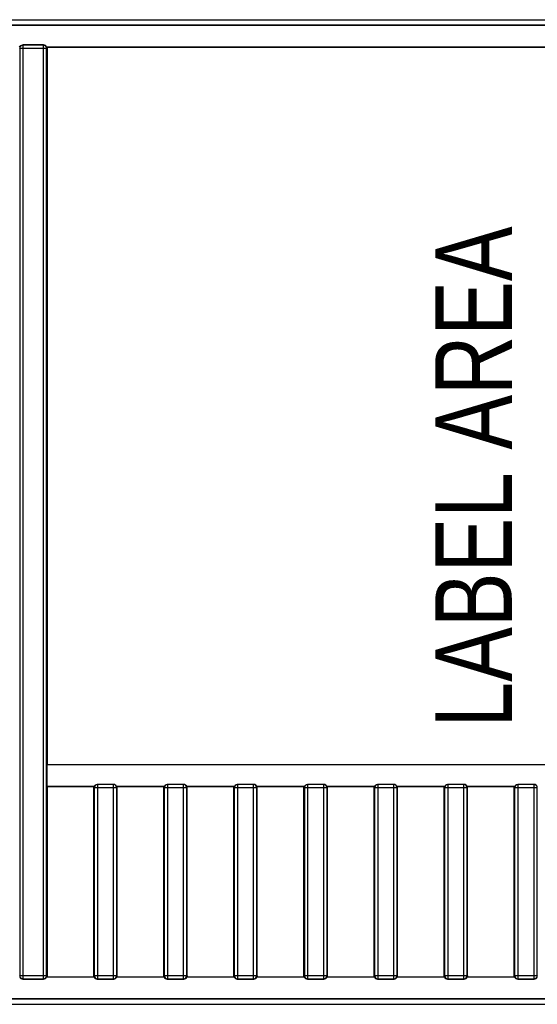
# Model space of a CAD drawing. Header units: millimetres. Extents: x 0 to 841, y 0 to 594.
# Tile 8 of 127: x 355 to 379, y 93 to 138. Entities that reach past the tile are written whole.
import ezdxf

# ---------------------------------------------------------------- set-up
doc = ezdxf.new("R2010")
doc.units = ezdxf.units.MM
doc.header["$LTSCALE"] = 46.255
doc.layers.get('0').update_dxf_attribs({"linetype": 'CONTINUOUS'})
for name, color, linetype in [('CURVES', 7, 'CONTINUOUS'), ('DRAFTS', 7, 'CONTINUOUS'), ('ROUNDS', 7, 'CONTINUOUS')]:
    doc.layers.add(name, color=color, linetype=linetype)
doc.styles.get("Standard").update_dxf_attribs({"font": 'txt', "width": 0.8})

msp = doc.modelspace()

# ---------------------------------------------------------------- linework, layer by layer
at = {"color": 7, "linetype": 'CONTINUOUS'}
for p, q in [((358.2912, 102.9712), (358.2912, 103.0206)), ((361.4958, 102.9712), (361.4958, 103.0206)), ((364.7003, 102.9712), (364.7003, 103.0206)), ((367.9049, 102.9712), (367.9049, 103.0206)), ((371.1094, 102.9712), (371.1094, 103.0206)), ((374.3139, 102.9712), (374.314, 103.0206)), ((377.5185, 102.9712), (377.5185, 103.0206)), ((356.1412, 94.37), (356.141, 94.3208)), ((359.3458, 94.37), (359.3456, 94.3208)), ((362.5503, 94.37), (362.5501, 94.3208)), ((365.7549, 94.37), (365.7547, 94.3208)), ((368.9594, 94.37), (368.9592, 94.3208)), ((372.1639, 94.37), (372.1638, 94.3208)), ((375.3685, 94.37), (375.3683, 94.3208))]:
    msp.add_line(p, q, dxfattribs=at)
for centre, start, end in [((337.4571, 136.7719), 359.99787, 0.14949), ((340.6616, 102.9719), 359.99787, 0.14949), ((343.8662, 102.9719), 359.99787, 0.14949), ((347.0707, 102.9719), 359.99787, 0.14949), ((350.2753, 102.9719), 359.99787, 0.14949), ((353.4798, 102.9719), 359.99787, 0.14949), ((356.6844, 102.9719), 359.99787, 0.14949), ((376.9753, 94.3693), 179.99787, 180.14949), ((380.1799, 94.3693), 179.99787, 180.14949), ((383.3844, 94.3693), 179.99787, 180.14949), ((386.589, 94.3693), 179.99787, 180.14949), ((389.7935, 94.3693), 179.99787, 180.14949), ((392.9981, 94.3693), 179.99787, 180.14949), ((396.2026, 94.3693), 179.99787, 180.14949)]:
    msp.add_arc(centre, 18.6841, start, end, dxfattribs=at)
for centre, major_axis, start_param, end_param in [((355.9906, 136.77), (0.1069, 0.1069), -0.4466673, 0.7816001), ((359.1952, 102.97), (0.1069, 0.1069), -0.4466673, 0.7816001), ((362.3997, 102.97), (0.1069, 0.1069), -0.4466673, 0.7816001), ((365.6043, 102.97), (0.1069, 0.1069), -0.4466673, 0.7816001), ((368.8088, 102.97), (0.1069, 0.1069), -0.4466673, 0.7816001), ((372.0134, 102.97), (0.1069, 0.1069), -0.4466673, 0.7816001), ((375.2179, 102.97), (0.1069, 0.1069), -0.4466673, 0.7816001), ((378.4225, 102.97), (0.1069, 0.1069), -0.4466673, 0.7816001), ((355.0418, 94.3712), (0.1069, 0.1069), -3.58826, -2.3599926), ((355.9906, 94.3712), (-0.1069, 0.1069), -3.9231927, -2.6949253), ((358.4418, 94.3712), (0.1069, 0.1069), -3.58826, -2.3599926), ((359.1952, 94.3712), (-0.1069, 0.1069), -3.9231927, -2.6949253), ((361.6463, 94.3712), (0.1069, 0.1069), -3.58826, -2.3599926), ((362.3997, 94.3712), (-0.1069, 0.1069), -3.9231927, -2.6949253), ((364.8509, 94.3712), (0.1069, 0.1069), -3.58826, -2.3599926), ((365.6043, 94.3712), (-0.1069, 0.1069), -3.9231927, -2.6949253), ((368.0554, 94.3712), (0.1069, 0.1069), -3.58826, -2.3599926), ((368.8088, 94.3712), (-0.1069, 0.1069), -3.9231927, -2.6949253), ((371.26, 94.3712), (0.1069, 0.1069), -3.58826, -2.3599926), ((372.0134, 94.3712), (-0.1069, 0.1069), -3.9231927, -2.6949253), ((374.4645, 94.3712), (0.1069, 0.1069), -3.58826, -2.3599926), ((375.2179, 94.3712), (-0.1069, 0.1069), -3.9231927, -2.6949253), ((377.6691, 94.3712), (0.1069, 0.1069), -3.58826, -2.3599926), ((378.4225, 94.3712), (-0.1069, 0.1069), -3.9231927, -2.6949253)]:
    msp.add_ellipse(centre, major_axis=major_axis, ratio=0.9924325, start_param=start_param, end_param=end_param, dxfattribs=at)
for points in [[(354.8951, 136.8206), (354.9135, 136.8765), (354.9818, 136.9206), (355.0406, 136.9206)], [(358.2951, 103.0206), (358.3135, 103.0765), (358.3818, 103.1206), (358.4406, 103.1206)], [(361.4996, 103.0206), (361.5181, 103.0765), (361.5863, 103.1206), (361.6452, 103.1206)], [(364.7042, 103.0206), (364.7226, 103.0765), (364.7909, 103.1206), (364.8497, 103.1206)], [(367.9087, 103.0206), (367.9271, 103.0765), (367.9954, 103.1206), (368.0543, 103.1206)], [(371.1133, 103.0206), (371.1317, 103.0765), (371.2, 103.1206), (371.2588, 103.1206)], [(374.3178, 103.0206), (374.3362, 103.0765), (374.4045, 103.1206), (374.4634, 103.1206)], [(377.5224, 103.0206), (377.5408, 103.0765), (377.6091, 103.1206), (377.6679, 103.1206)]]:
    msp.add_open_spline(points, degree=3, dxfattribs=at)
at = {"layer": 'CURVES', "color": 40, "linetype": 'CONTINUOUS'}
for p, q in [((388.2437, 137.8206), (317.7912, 137.8206)), ((388.2437, 93.3206), (317.7912, 93.3206))]:
    msp.add_line(p, q, dxfattribs=at)
at = {"layer": 'DRAFTS', "color": 7, "linetype": 'CONTINUOUS'}
for p, q in [((356.1328, 136.8206), (393.5451, 136.8206)), ((356.15, 136.8188), (356.1412, 136.8206)), ((356.15, 136.8188), (356.15, 104.0223)), ((393.5325, 136.8188), (356.15, 136.8188)), ((356.15, 104.0223), (356.1412, 104.0206)), ((393.5412, 104.0206), (356.1412, 104.0206)), ((356.1412, 104.0206), (356.1412, 103.0206)), ((393.5325, 104.0223), (356.15, 104.0223)), ((356.1412, 103.0206), (358.2951, 103.0206)), ((356.15, 103.0188), (356.1412, 103.0206)), ((358.2825, 103.0188), (356.15, 103.0188)), ((356.15, 103.0188), (356.15, 94.3223)), ((358.2825, 103.0188), (358.2912, 103.0206)), ((358.2825, 94.3223), (358.2825, 103.0188)), ((359.3374, 103.0206), (361.4996, 103.0206)), ((359.3545, 103.0188), (359.3458, 103.0206)), ((361.487, 103.0188), (359.3545, 103.0188)), ((359.3545, 94.3223), (359.3545, 103.0188)), ((361.487, 103.0188), (361.4958, 103.0206)), ((361.487, 94.3223), (361.487, 103.0188)), ((362.5419, 103.0206), (364.7042, 103.0206)), ((362.5591, 103.0188), (362.5503, 103.0206)), ((364.6916, 103.0188), (362.5591, 103.0188)), ((362.5591, 94.3223), (362.5591, 103.0188)), ((364.6916, 103.0188), (364.7003, 103.0206)), ((364.6916, 94.3223), (364.6916, 103.0188)), ((365.7465, 103.0206), (367.9087, 103.0206)), ((365.7636, 103.0188), (365.7549, 103.0206)), ((367.8961, 103.0188), (365.7636, 103.0188)), ((365.7636, 94.3223), (365.7636, 103.0188)), ((367.8961, 103.0188), (367.9049, 103.0206)), ((367.8961, 94.3223), (367.8961, 103.0188)), ((368.951, 103.0206), (371.1133, 103.0206)), ((368.9681, 103.0188), (368.9594, 103.0206)), ((371.1006, 103.0188), (368.9681, 103.0188)), ((368.9681, 94.3223), (368.9681, 103.0188)), ((371.1006, 103.0188), (371.1094, 103.0206)), ((371.1006, 94.3223), (371.1006, 103.0188)), ((372.1556, 103.0206), (374.3178, 103.0206)), ((372.1727, 103.0188), (372.1639, 103.0206)), ((374.3052, 103.0188), (372.1727, 103.0188)), ((372.1727, 94.3223), (372.1727, 103.0188)), ((374.3052, 103.0188), (374.3139, 103.0206)), ((374.3052, 94.3223), (374.3052, 103.0188)), ((375.3601, 103.0206), (377.5224, 103.0206)), ((375.3772, 103.0188), (375.3685, 103.0206)), ((377.5097, 103.0188), (375.3772, 103.0188)), ((375.3772, 94.3223), (375.3772, 103.0188)), ((377.5097, 103.0188), (377.5185, 103.0206)), ((377.5097, 94.3223), (377.5097, 103.0188)), ((356.1328, 94.3206), (358.2996, 94.3206)), ((356.15, 94.3223), (356.1412, 94.3206)), ((356.15, 94.3223), (358.2825, 94.3223)), ((358.2825, 94.3223), (358.2912, 94.3206)), ((359.3374, 94.3206), (361.5041, 94.3206)), ((359.3545, 94.3223), (359.3458, 94.3206)), ((359.3545, 94.3223), (361.487, 94.3223)), ((361.487, 94.3223), (361.4958, 94.3206)), ((362.5419, 94.3206), (364.7087, 94.3206)), ((362.5591, 94.3223), (362.5503, 94.3206)), ((362.5591, 94.3223), (364.6916, 94.3223)), ((364.6916, 94.3223), (364.7003, 94.3206)), ((365.7465, 94.3206), (367.9132, 94.3206)), ((365.7636, 94.3223), (365.7549, 94.3206)), ((365.7636, 94.3223), (367.8961, 94.3223)), ((367.8961, 94.3223), (367.9049, 94.3206)), ((368.951, 94.3206), (371.1178, 94.3206)), ((368.9681, 94.3223), (368.9594, 94.3206)), ((368.9681, 94.3223), (371.1006, 94.3223)), ((371.1006, 94.3223), (371.1094, 94.3206)), ((372.1556, 94.3206), (374.3223, 94.3206)), ((372.1727, 94.3223), (372.1639, 94.3206)), ((372.1727, 94.3223), (374.3052, 94.3223)), ((374.3052, 94.3223), (374.3139, 94.3206)), ((375.3601, 94.3206), (377.5269, 94.3206)), ((375.3772, 94.3223), (375.3685, 94.3206)), ((375.3772, 94.3223), (377.5097, 94.3223)), ((377.5097, 94.3223), (377.5185, 94.3206))]:
    msp.add_line(p, q, dxfattribs=at)
at = {"layer": 'ROUNDS', "color": 7, "linetype": 'CONTINUOUS'}
for p, q in [((309.0412, 138.0706), (394.7912, 138.0706)), ((355.9918, 136.9206), (355.0406, 136.9206)), ((359.1963, 103.1206), (358.4406, 103.1206)), ((362.4009, 103.1206), (361.6452, 103.1206)), ((365.6054, 103.1206), (364.8497, 103.1206)), ((368.81, 103.1206), (368.0543, 103.1206)), ((372.0145, 103.1206), (371.2588, 103.1206)), ((375.2191, 103.1206), (374.4634, 103.1206)), ((378.4236, 103.1206), (377.6679, 103.1206)), ((355.0406, 94.2206), (355.9918, 94.2206)), ((358.4406, 94.2206), (359.1963, 94.2206)), ((361.6452, 94.2206), (362.4009, 94.2206)), ((364.8497, 94.2206), (365.6054, 94.2206)), ((368.0543, 94.2206), (368.81, 94.2206)), ((371.2588, 94.2206), (372.0145, 94.2206)), ((374.4634, 94.2206), (375.2191, 94.2206)), ((377.6679, 94.2206), (378.4236, 94.2206)), ((309.0412, 93.0706), (394.7471, 93.0706))]:
    msp.add_line(p, q, dxfattribs=at)
at = {"layer": 'ROUNDS', "color": 9, "linetype": 'CONTINUOUS'}
for p, q in [((309.0412, 137.8206), (388.2437, 137.8206)), ((355.0505, 136.9107), (355.0406, 136.9206)), ((355.0505, 136.9107), (355.0505, 94.2305)), ((355.9819, 136.9107), (355.0505, 136.9107)), ((355.9819, 136.9107), (355.9918, 136.9206)), ((355.9819, 94.2305), (355.9819, 136.9107)), ((354.9011, 136.7613), (354.8912, 136.7712)), ((354.9011, 136.7613), (354.9011, 94.3799)), ((356.1313, 136.7613), (354.9011, 136.7613)), ((356.1313, 136.7613), (356.1412, 136.7712)), ((356.1313, 94.3799), (356.1313, 136.7613)), ((358.4505, 103.1107), (358.4406, 103.1206)), ((359.1864, 103.1107), (358.4505, 103.1107)), ((358.4505, 103.1107), (358.4505, 94.2305)), ((359.1864, 103.1107), (359.1963, 103.1206)), ((359.1864, 94.2305), (359.1864, 103.1107)), ((361.6551, 103.1107), (361.6452, 103.1206)), ((362.391, 103.1107), (361.6551, 103.1107)), ((361.6551, 103.1107), (361.6551, 94.2305)), ((362.391, 103.1107), (362.4009, 103.1206)), ((362.391, 94.2305), (362.391, 103.1107)), ((364.8596, 103.1107), (364.8497, 103.1206)), ((365.5955, 103.1107), (364.8596, 103.1107)), ((364.8596, 103.1107), (364.8596, 94.2305)), ((365.5955, 103.1107), (365.6054, 103.1206)), ((365.5955, 94.2305), (365.5955, 103.1107)), ((368.0642, 103.1107), (368.0543, 103.1206)), ((368.8001, 103.1107), (368.0642, 103.1107)), ((368.0642, 103.1107), (368.0642, 94.2305)), ((368.8001, 103.1107), (368.81, 103.1206)), ((368.8001, 94.2305), (368.8001, 103.1107)), ((371.2687, 103.1107), (371.2588, 103.1206)), ((372.0046, 103.1107), (371.2687, 103.1107)), ((371.2687, 103.1107), (371.2687, 94.2305)), ((372.0046, 103.1107), (372.0145, 103.1206)), ((372.0046, 94.2305), (372.0046, 103.1107)), ((374.4733, 103.1107), (374.4634, 103.1206)), ((375.2092, 103.1107), (374.4733, 103.1107)), ((374.4733, 103.1107), (374.4733, 94.2305)), ((375.2092, 103.1107), (375.2191, 103.1206)), ((375.2092, 94.2305), (375.2092, 103.1107)), ((377.6778, 103.1107), (377.6679, 103.1206)), ((378.4137, 103.1107), (377.6778, 103.1107)), ((377.6778, 103.1107), (377.6778, 94.2305)), ((378.4137, 103.1107), (378.4236, 103.1206)), ((378.4137, 94.2305), (378.4137, 103.1107)), ((358.3011, 102.9613), (358.2912, 102.9712)), ((359.3359, 102.9613), (358.3011, 102.9613)), ((358.3011, 102.9613), (358.3011, 94.3799)), ((359.3359, 102.9613), (359.3458, 102.9712)), ((359.3359, 94.3799), (359.3359, 102.9613)), ((361.5057, 102.9613), (361.4958, 102.9712)), ((362.5404, 102.9613), (361.5057, 102.9613)), ((361.5057, 102.9613), (361.5057, 94.3799)), ((362.5404, 102.9613), (362.5503, 102.9712)), ((362.5404, 94.3799), (362.5404, 102.9613)), ((364.7102, 102.9613), (364.7003, 102.9712)), ((365.745, 102.9613), (364.7102, 102.9613)), ((364.7102, 102.9613), (364.7102, 94.3799)), ((365.745, 102.9613), (365.7549, 102.9712)), ((365.745, 94.3799), (365.745, 102.9613)), ((367.9147, 102.9613), (367.9049, 102.9712)), ((368.9495, 102.9613), (367.9147, 102.9613)), ((367.9147, 102.9613), (367.9147, 94.3799)), ((368.9495, 102.9613), (368.9594, 102.9712)), ((368.9495, 94.3799), (368.9495, 102.9613)), ((371.1193, 102.9613), (371.1094, 102.9712)), ((372.1541, 102.9613), (371.1193, 102.9613)), ((371.1193, 102.9613), (371.1193, 94.3799)), ((372.1541, 102.9613), (372.1639, 102.9712)), ((372.1541, 94.3799), (372.1541, 102.9613)), ((374.3238, 102.9613), (374.3139, 102.9712)), ((375.3586, 102.9613), (374.3238, 102.9613)), ((374.3238, 102.9613), (374.3238, 94.3799)), ((375.3586, 102.9613), (375.3685, 102.9712)), ((375.3586, 94.3799), (375.3586, 102.9613)), ((377.5284, 102.9613), (377.5185, 102.9712)), ((378.5631, 102.9613), (377.5284, 102.9613)), ((377.5284, 102.9613), (377.5284, 94.3799)), ((378.5631, 102.9613), (378.573, 102.9712)), ((378.5631, 94.3799), (378.5631, 102.9613)), ((354.9011, 94.3799), (354.8912, 94.37)), ((354.9011, 94.3799), (356.1313, 94.3799)), ((355.0505, 94.2305), (355.0406, 94.2206)), ((355.0505, 94.2305), (355.9819, 94.2305)), ((355.9819, 94.2305), (355.9918, 94.2206)), ((356.1313, 94.3799), (356.1412, 94.37)), ((358.3011, 94.3799), (358.2912, 94.37)), ((358.3011, 94.3799), (359.3359, 94.3799)), ((358.4505, 94.2305), (358.4406, 94.2206)), ((358.4505, 94.2305), (359.1864, 94.2305)), ((359.1864, 94.2305), (359.1963, 94.2206)), ((359.3359, 94.3799), (359.3458, 94.37)), ((361.5057, 94.3799), (361.4958, 94.37)), ((361.5057, 94.3799), (362.5404, 94.3799)), ((361.6551, 94.2305), (361.6452, 94.2206)), ((361.6551, 94.2305), (362.391, 94.2305)), ((362.391, 94.2305), (362.4009, 94.2206)), ((362.5404, 94.3799), (362.5503, 94.37)), ((364.7102, 94.3799), (364.7003, 94.37)), ((364.7102, 94.3799), (365.745, 94.3799)), ((364.8596, 94.2305), (364.8497, 94.2206)), ((364.8596, 94.2305), (365.5955, 94.2305)), ((365.5955, 94.2305), (365.6054, 94.2206)), ((365.745, 94.3799), (365.7549, 94.37)), ((367.9147, 94.3799), (367.9049, 94.37)), ((367.9147, 94.3799), (368.9495, 94.3799)), ((368.0642, 94.2305), (368.0543, 94.2206)), ((368.0642, 94.2305), (368.8001, 94.2305)), ((368.8001, 94.2305), (368.81, 94.2206)), ((368.9495, 94.3799), (368.9594, 94.37)), ((371.1193, 94.3799), (371.1094, 94.37)), ((371.1193, 94.3799), (372.1541, 94.3799)), ((371.2687, 94.2305), (371.2588, 94.2206)), ((371.2687, 94.2305), (372.0046, 94.2305)), ((372.0046, 94.2305), (372.0145, 94.2206)), ((372.1541, 94.3799), (372.1639, 94.37)), ((374.3238, 94.3799), (374.3139, 94.37)), ((374.3238, 94.3799), (375.3586, 94.3799)), ((374.4733, 94.2305), (374.4634, 94.2206)), ((374.4733, 94.2305), (375.2092, 94.2305)), ((375.2092, 94.2305), (375.2191, 94.2206)), ((375.3586, 94.3799), (375.3685, 94.37)), ((377.5284, 94.3799), (377.5185, 94.37)), ((377.5284, 94.3799), (378.5631, 94.3799)), ((377.6778, 94.2305), (377.6679, 94.2206)), ((377.6778, 94.2305), (378.4137, 94.2305)), ((378.4137, 94.2305), (378.4236, 94.2206)), ((378.5631, 94.3799), (378.573, 94.37)), ((317.7912, 93.3206), (388.2437, 93.3206))]:
    msp.add_line(p, q, dxfattribs=at)
for centre, start, end in [((355.0519, 136.7599), 90.50916, 179.49084), ((355.9806, 136.7599), 0.50586, 89.49414), ((358.4519, 102.9599), 90.50916, 179.49084), ((359.1851, 102.9599), 0.50916, 89.49084), ((361.6564, 102.9599), 90.50916, 179.49084), ((362.3896, 102.9599), 0.50916, 89.49084), ((364.861, 102.9599), 90.50916, 179.49084), ((365.5942, 102.9599), 0.50916, 89.49084), ((368.0655, 102.9599), 90.50916, 179.49084), ((368.7987, 102.9599), 0.50916, 89.49084), ((371.2701, 102.9599), 90.50586, 179.49414), ((372.0033, 102.9599), 0.50916, 89.49084), ((374.4746, 102.9599), 90.50586, 179.49414), ((375.2078, 102.9599), 0.50916, 89.49084), ((377.6791, 102.9599), 90.50586, 179.49414), ((378.4124, 102.9599), 0.50916, 89.49084), ((355.0519, 94.3813), 180.50916, 269.49084), ((355.9806, 94.3813), 270.50916, 359.49084), ((358.4519, 94.3813), 180.50916, 269.49084), ((359.1851, 94.3812), 270.50586, 359.49414), ((361.6564, 94.3813), 180.50916, 269.49084), ((362.3897, 94.3812), 270.50586, 359.49414), ((364.861, 94.3813), 180.50916, 269.49084), ((365.5942, 94.3812), 270.50586, 359.49414), ((368.0655, 94.3813), 180.50916, 269.49084), ((368.7987, 94.3812), 270.50586, 359.49414), ((371.2701, 94.3813), 180.50916, 269.49084), ((372.0033, 94.3813), 270.50916, 359.49084), ((374.4746, 94.3813), 180.50916, 269.49084), ((375.2078, 94.3813), 270.50916, 359.49084), ((377.6792, 94.3813), 180.50916, 269.49084), ((378.4124, 94.3813), 270.50916, 359.49084)]:
    msp.add_arc(centre, 0.1508, start, end, dxfattribs=at)

# ---------------------------------------------------------------- texts
at = {"color": 5, "linetype": 'CONTINUOUS', "insert": (373.8998, 105.7282), "char_height": 3.5, "width": 28, "attachment_point": 1, "rotation": 90, "line_spacing_factor": 0.9}
msp.add_mtext('LABEL AREA', dxfattribs=at)

doc.saveas('drawing.dxf')
